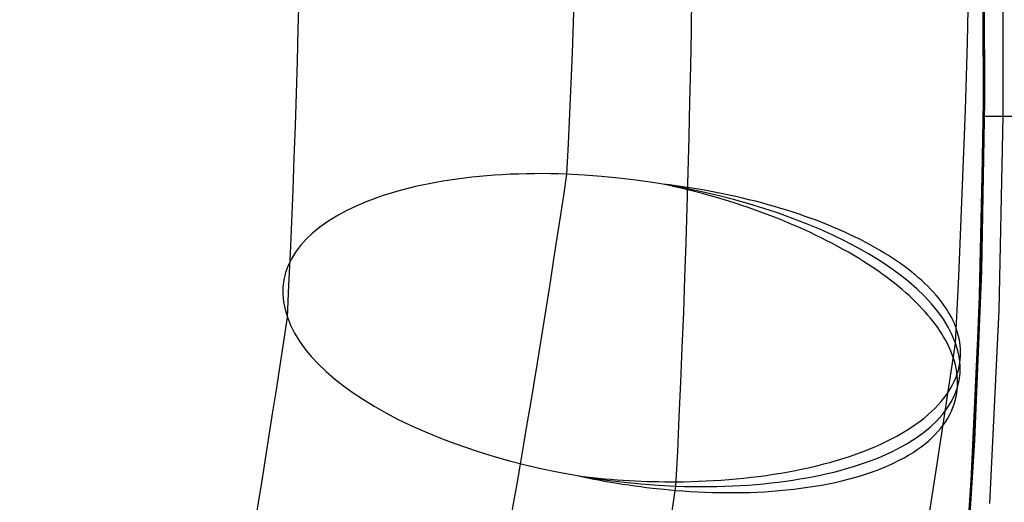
# Model space of a CAD drawing. Extents: x -3677 to -3089, y -67 to 482.
# Tile 69 of 110: x -3207 to -3178, y 68 to 82. Entities that reach past the tile are written whole.
import ezdxf

# ---------------------------------------------------------------- set-up
doc = ezdxf.new("R2010")
doc.units = 0
doc.layers.add('BRACCIOLI', color=97, linetype='CONTINUOUS')
doc.layers.add('CURVA_ORIGIN', color=125, linetype='CONTINUOUS')

msp = doc.modelspace()

# ---------------------------------------------------------------- linework, layer by layer
at = {"layer": 'BRACCIOLI'}
for p, q in [((-3178.885, 79.953, 18.581), (-3178.897, 84.964, 18.581)), ((-3178.974, 74.943, 18.581), (-3178.885, 79.953, 18.581)), ((-3179.176, 69.937, 18.581), (-3178.974, 74.943, 18.581)), ((-3179.493, 65.029, 18.581), (-3179.176, 69.937, 18.581))]:
    msp.add_line(p, q, dxfattribs=at)
at = {"layer": 'CURVA_ORIGIN'}
for p, q in [((-3178.923, 79.496, 18.581), (-3178.934, 85.197, 18.581)), ((-3178.337, 79.491, 19.995), (-3178.349, 85.205, 19.995)), ((-3178.919, 79.953, 17.581), (-3178.931, 84.964, 17.581)), ((-3179.009, 74.943, 17.581), (-3178.919, 79.953, 17.581)), ((-3179.044, 73.801, 18.581), (-3178.923, 79.496, 18.581)), ((-3178.458, 73.781, 19.995), (-3178.337, 79.491, 19.995)), ((-3188.176, 77.456, -47.198), (-3188.37, 77.499, -47.21)), ((-3188.174, 77.474, -47.191), (-3188.37, 77.499, -47.21)), ((-3187.982, 77.412, -47.183), (-3188.176, 77.456, -47.198)), ((-3187.979, 77.448, -47.167), (-3188.174, 77.474, -47.191)), ((-3187.788, 77.366, -47.164), (-3187.982, 77.412, -47.183)), ((-3187.783, 77.42, -47.14), (-3187.979, 77.448, -47.167)), ((-3187.594, 77.318, -47.141), (-3187.788, 77.366, -47.164)), ((-3187.587, 77.39, -47.11), (-3187.783, 77.42, -47.14)), ((-3187.4, 77.269, -47.115), (-3187.594, 77.318, -47.141)), ((-3187.391, 77.358, -47.076), (-3187.587, 77.39, -47.11)), ((-3187.206, 77.217, -47.084), (-3187.4, 77.269, -47.115)), ((-3187.195, 77.324, -47.038), (-3187.391, 77.358, -47.076)), ((-3187.012, 77.164, -47.051), (-3187.206, 77.217, -47.084)), ((-3186.999, 77.289, -46.996), (-3187.195, 77.324, -47.038)), ((-3186.804, 77.252, -46.95), (-3186.999, 77.289, -46.996)), ((-3186.609, 77.212, -46.901), (-3186.804, 77.252, -46.95)), ((-3186.414, 77.172, -46.848), (-3186.609, 77.212, -46.901)), ((-3186.818, 77.108, -47.013), (-3187.012, 77.164, -47.051)), ((-3186.625, 77.051, -46.971), (-3186.818, 77.108, -47.013)), ((-3186.432, 76.992, -46.926), (-3186.625, 77.051, -46.971)), ((-3186.24, 76.932, -46.877), (-3186.432, 76.992, -46.926)), ((-3186.221, 77.129, -46.791), (-3186.414, 77.172, -46.848)), ((-3186.049, 76.869, -46.824), (-3186.24, 76.932, -46.877)), ((-3186.028, 77.085, -46.73), (-3186.221, 77.129, -46.791)), ((-3185.836, 77.038, -46.665), (-3186.028, 77.085, -46.73)), ((-3185.645, 76.99, -46.597), (-3185.836, 77.038, -46.665)), ((-3185.456, 76.941, -46.525), (-3185.645, 76.99, -46.597)), ((-3185.268, 76.889, -46.449), (-3185.456, 76.941, -46.525)), ((-3185.859, 76.805, -46.767), (-3186.049, 76.869, -46.824)), ((-3185.67, 76.739, -46.707), (-3185.859, 76.805, -46.767)), ((-3185.483, 76.672, -46.642), (-3185.67, 76.739, -46.707)), ((-3185.297, 76.603, -46.574), (-3185.483, 76.672, -46.642)), ((-3185.081, 76.836, -46.369), (-3185.268, 76.889, -46.449)), ((-3184.897, 76.781, -46.286), (-3185.081, 76.836, -46.369)), ((-3184.714, 76.725, -46.199), (-3184.897, 76.781, -46.286)), ((-3184.532, 76.667, -46.109), (-3184.714, 76.725, -46.199)), ((-3184.353, 76.608, -46.015), (-3184.532, 76.667, -46.109)), ((-3185.112, 76.532, -46.502), (-3185.297, 76.603, -46.574)), ((-3184.929, 76.46, -46.427), (-3185.112, 76.532, -46.502)), ((-3184.748, 76.386, -46.347), (-3184.929, 76.46, -46.427)), ((-3184.568, 76.31, -46.264), (-3184.748, 76.386, -46.347)), ((-3184.176, 76.546, -45.917), (-3184.353, 76.608, -46.015)), ((-3184.002, 76.484, -45.816), (-3184.176, 76.546, -45.917)), ((-3183.829, 76.42, -45.711), (-3184.002, 76.484, -45.816)), ((-3183.66, 76.354, -45.604), (-3183.829, 76.42, -45.711)), ((-3183.493, 76.287, -45.493), (-3183.66, 76.354, -45.604)), ((-3184.391, 76.234, -46.178), (-3184.568, 76.31, -46.264)), ((-3184.215, 76.156, -46.088), (-3184.391, 76.234, -46.178)), ((-3184.043, 76.076, -45.994), (-3184.215, 76.156, -46.088)), ((-3183.872, 75.995, -45.897), (-3184.043, 76.076, -45.994)), ((-3183.328, 76.219, -45.379), (-3183.493, 76.287, -45.493)), ((-3183.167, 76.15, -45.261), (-3183.328, 76.219, -45.379)), ((-3183.008, 76.079, -45.141), (-3183.167, 76.15, -45.261)), ((-3182.852, 76.007, -45.018), (-3183.008, 76.079, -45.141)), ((-3183.704, 75.913, -45.796), (-3183.872, 75.995, -45.897)), ((-3183.538, 75.83, -45.692), (-3183.704, 75.913, -45.796)), ((-3183.375, 75.746, -45.585), (-3183.538, 75.83, -45.692)), ((-3182.7, 75.934, -44.892), (-3182.852, 76.007, -45.018)), ((-3182.551, 75.86, -44.763), (-3182.7, 75.934, -44.892)), ((-3182.405, 75.785, -44.632), (-3182.551, 75.86, -44.763)), ((-3182.262, 75.709, -44.498), (-3182.405, 75.785, -44.632)), ((-3183.215, 75.661, -45.475), (-3183.375, 75.746, -45.585)), ((-3183.058, 75.574, -45.361), (-3183.215, 75.661, -45.475)), ((-3182.904, 75.487, -45.245), (-3183.058, 75.574, -45.361)), ((-3182.753, 75.399, -45.126), (-3182.904, 75.487, -45.245)), ((-3182.123, 75.632, -44.361), (-3182.262, 75.709, -44.498)), ((-3181.987, 75.554, -44.223), (-3182.123, 75.632, -44.361)), ((-3181.855, 75.475, -44.082), (-3181.987, 75.554, -44.223)), ((-3181.726, 75.395, -43.939), (-3181.855, 75.475, -44.082)), ((-3182.606, 75.31, -45.003), (-3182.753, 75.399, -45.126)), ((-3182.461, 75.22, -44.878), (-3182.606, 75.31, -45.003)), ((-3182.32, 75.129, -44.751), (-3182.461, 75.22, -44.878)), ((-3181.602, 75.315, -43.794), (-3181.726, 75.395, -43.939)), ((-3181.481, 75.234, -43.647), (-3181.602, 75.315, -43.794)), ((-3181.363, 75.153, -43.498), (-3181.481, 75.234, -43.647)), ((-3182.182, 75.038, -44.621), (-3182.32, 75.129, -44.751)), ((-3182.048, 74.946, -44.488), (-3182.182, 75.038, -44.621)), ((-3181.917, 74.854, -44.353), (-3182.048, 74.946, -44.488)), ((-3181.25, 75.071, -43.347), (-3181.363, 75.153, -43.498)), ((-3181.14, 74.989, -43.195), (-3181.25, 75.071, -43.347)), ((-3181.034, 74.906, -43.042), (-3181.14, 74.989, -43.195)), ((-3180.932, 74.823, -42.887), (-3181.034, 74.906, -43.042)), ((-3179.21, 69.937, 17.581), (-3179.009, 74.943, 17.581)), ((-3181.79, 74.762, -44.216), (-3181.917, 74.854, -44.353)), ((-3181.666, 74.668, -44.076), (-3181.79, 74.762, -44.216)), ((-3181.547, 74.575, -43.935), (-3181.666, 74.668, -44.076)), ((-3180.834, 74.739, -42.731), (-3180.932, 74.823, -42.887)), ((-3180.74, 74.656, -42.574), (-3180.834, 74.739, -42.731)), ((-3180.65, 74.572, -42.416), (-3180.74, 74.656, -42.574)), ((-3181.43, 74.481, -43.791), (-3181.547, 74.575, -43.935)), ((-3181.318, 74.387, -43.646), (-3181.43, 74.481, -43.791)), ((-3181.21, 74.293, -43.499), (-3181.318, 74.387, -43.646)), ((-3180.564, 74.488, -42.257), (-3180.65, 74.572, -42.416)), ((-3180.481, 74.404, -42.097), (-3180.564, 74.488, -42.257)), ((-3180.403, 74.32, -41.937), (-3180.481, 74.404, -42.097)), ((-3180.328, 74.236, -41.776), (-3180.403, 74.32, -41.937)), ((-3181.105, 74.199, -43.351), (-3181.21, 74.293, -43.499)), ((-3181.004, 74.105, -43.201), (-3181.105, 74.199, -43.351)), ((-3180.907, 74.011, -43.049), (-3181.004, 74.105, -43.201)), ((-3180.257, 74.152, -41.614), (-3180.328, 74.236, -41.776)), ((-3180.191, 74.068, -41.453), (-3180.257, 74.152, -41.614)), ((-3180.127, 73.984, -41.291), (-3180.191, 74.068, -41.453)), ((-3180.814, 73.917, -42.897), (-3180.907, 74.011, -43.049)), ((-3180.725, 73.823, -42.743), (-3180.814, 73.917, -42.897)), ((-3180.64, 73.73, -42.588), (-3180.725, 73.823, -42.743)), ((-3180.558, 73.636, -42.432), (-3180.64, 73.73, -42.588)), ((-3180.068, 73.901, -41.128), (-3180.127, 73.984, -41.291)), ((-3180.013, 73.818, -40.966), (-3180.068, 73.901, -41.128)), ((-3179.961, 73.735, -40.804), (-3180.013, 73.818, -40.966)), ((-3179.913, 73.652, -40.642), (-3179.961, 73.735, -40.804)), ((-3179.313, 68.117, 18.581), (-3179.044, 73.801, 18.581)), ((-3178.729, 68.081, 19.995), (-3178.458, 73.781, 19.995)), ((-3180.481, 73.543, -42.276), (-3180.558, 73.636, -42.432)), ((-3180.407, 73.451, -42.119), (-3180.481, 73.543, -42.276)), ((-3180.337, 73.358, -41.961), (-3180.407, 73.451, -42.119)), ((-3179.868, 73.57, -40.48), (-3179.913, 73.652, -40.642)), ((-3179.827, 73.489, -40.319), (-3179.868, 73.57, -40.48)), ((-3179.79, 73.407, -40.158), (-3179.827, 73.489, -40.319)), ((-3180.271, 73.267, -41.803), (-3180.337, 73.358, -41.961)), ((-3180.208, 73.175, -41.644), (-3180.271, 73.267, -41.803)), ((-3180.15, 73.085, -41.485), (-3180.208, 73.175, -41.644)), ((-3179.756, 73.327, -39.997), (-3179.79, 73.407, -40.158)), ((-3179.725, 73.247, -39.837), (-3179.756, 73.327, -39.997)), ((-3179.692, 73.147, -39.638), (-3179.725, 73.247, -39.837)), ((-3180.095, 72.995, -41.326), (-3180.15, 73.085, -41.485)), ((-3180.044, 72.905, -41.166), (-3180.095, 72.995, -41.326)), ((-3179.996, 72.816, -41.007), (-3180.044, 72.905, -41.166)), ((-3179.663, 73.047, -39.437), (-3179.692, 73.147, -39.638)), ((-3179.639, 72.946, -39.233), (-3179.663, 73.047, -39.437)), ((-3179.62, 72.845, -39.027), (-3179.639, 72.946, -39.233)), ((-3179.952, 72.728, -40.848), (-3179.996, 72.816, -41.007)), ((-3179.912, 72.641, -40.689), (-3179.952, 72.728, -40.848)), ((-3179.875, 72.554, -40.53), (-3179.912, 72.641, -40.689)), ((-3179.606, 72.742, -38.819), (-3179.62, 72.845, -39.027)), ((-3179.597, 72.639, -38.609), (-3179.606, 72.742, -38.819)), ((-3179.594, 72.536, -38.397), (-3179.597, 72.639, -38.609)), ((-3179.842, 72.469, -40.372), (-3179.875, 72.554, -40.53)), ((-3179.811, 72.384, -40.214), (-3179.842, 72.469, -40.372)), ((-3179.779, 72.279, -40.017), (-3179.811, 72.384, -40.214)), ((-3179.75, 72.174, -39.818), (-3179.779, 72.279, -40.017)), ((-3179.617, 72.224, -37.75), (-3179.604, 72.328, -37.967)), ((-3179.604, 72.328, -37.967), (-3179.596, 72.432, -38.183)), ((-3179.596, 72.432, -38.183), (-3179.594, 72.536, -38.397)), ((-3179.727, 72.069, -39.617), (-3179.75, 72.174, -39.818)), ((-3179.708, 71.963, -39.412), (-3179.727, 72.069, -39.617)), ((-3179.693, 71.91, -37.093), (-3179.662, 72.014, -37.313)), ((-3179.662, 72.014, -37.313), (-3179.637, 72.119, -37.532)), ((-3179.637, 72.119, -37.532), (-3179.617, 72.224, -37.75)), ((-3179.824, 71.597, -36.43), (-3179.774, 71.701, -36.651)), ((-3179.774, 71.701, -36.651), (-3179.73, 71.805, -36.872)), ((-3179.73, 71.805, -36.872), (-3179.693, 71.91, -37.093)), ((-3179.695, 71.857, -39.206), (-3179.708, 71.963, -39.412)), ((-3179.686, 71.75, -38.997), (-3179.695, 71.857, -39.206)), ((-3179.683, 71.644, -38.786), (-3179.686, 71.75, -38.997)), ((-3179.942, 71.391, -35.986), (-3179.88, 71.494, -36.208)), ((-3179.88, 71.494, -36.208), (-3179.824, 71.597, -36.43)), ((-3179.707, 71.326, -38.142), (-3179.693, 71.432, -38.359)), ((-3179.693, 71.432, -38.359), (-3179.686, 71.538, -38.573)), ((-3179.686, 71.538, -38.573), (-3179.683, 71.644, -38.786)), ((-3180.168, 71.087, -35.325), (-3180.086, 71.187, -35.545)), ((-3180.086, 71.187, -35.545), (-3180.011, 71.289, -35.765)), ((-3180.011, 71.289, -35.765), (-3179.942, 71.391, -35.986)), ((-3179.752, 71.115, -37.706), (-3179.726, 71.221, -37.925)), ((-3179.726, 71.221, -37.925), (-3179.707, 71.326, -38.142)), ((-3180.45, 70.791, -34.673), (-3180.35, 70.889, -34.889)), ((-3180.35, 70.889, -34.889), (-3180.255, 70.987, -35.106)), ((-3180.255, 70.987, -35.106), (-3180.168, 71.087, -35.325)), ((-3179.864, 70.804, -37.043), (-3179.82, 70.907, -37.264)), ((-3179.82, 70.907, -37.264), (-3179.783, 71.011, -37.486)), ((-3179.783, 71.011, -37.486), (-3179.752, 71.115, -37.706)), ((-3180.789, 70.508, -34.037), (-3180.67, 70.601, -34.247)), ((-3180.67, 70.601, -34.247), (-3180.557, 70.695, -34.459)), ((-3180.557, 70.695, -34.459), (-3180.45, 70.791, -34.673)), ((-3180.031, 70.501, -36.375), (-3179.969, 70.601, -36.598)), ((-3179.969, 70.601, -36.598), (-3179.913, 70.702, -36.82)), ((-3179.913, 70.702, -36.82), (-3179.864, 70.804, -37.043)), ((-3181.183, 70.239, -33.422), (-3181.046, 70.327, -33.624)), ((-3181.046, 70.327, -33.624), (-3180.915, 70.417, -33.829)), ((-3180.915, 70.417, -33.829), (-3180.789, 70.508, -34.037)), ((-3180.255, 70.209, -35.708), (-3180.174, 70.305, -35.93)), ((-3180.174, 70.305, -35.93), (-3180.1, 70.402, -36.152)), ((-3180.1, 70.402, -36.152), (-3180.031, 70.501, -36.375)), ((-3181.787, 69.908, -32.645), (-3181.628, 69.988, -32.834)), ((-3181.628, 69.988, -32.834), (-3181.474, 70.069, -33.026)), ((-3181.474, 70.069, -33.026), (-3181.326, 70.153, -33.222)), ((-3181.326, 70.153, -33.222), (-3181.183, 70.239, -33.422)), ((-3180.536, 69.931, -35.049), (-3180.436, 70.022, -35.268)), ((-3180.436, 70.022, -35.268), (-3180.343, 70.115, -35.487)), ((-3180.343, 70.115, -35.487), (-3180.255, 70.209, -35.708)), ((-3182.472, 69.613, -31.929), (-3182.294, 69.683, -32.102)), ((-3182.294, 69.683, -32.102), (-3182.12, 69.756, -32.279)), ((-3182.12, 69.756, -32.279), (-3181.951, 69.831, -32.46)), ((-3181.951, 69.831, -32.46), (-3181.787, 69.908, -32.645)), ((-3180.997, 69.588, -34.191), (-3180.873, 69.67, -34.402)), ((-3180.873, 69.67, -34.402), (-3180.755, 69.755, -34.616)), ((-3180.755, 69.755, -34.616), (-3180.642, 69.842, -34.832)), ((-3180.642, 69.842, -34.832), (-3180.536, 69.931, -35.049)), ((-3179.528, 65.029, 17.581), (-3179.21, 69.937, 17.581)), ((-3179.21, 69.937, 17.581), (-3179.21, 69.937, 18.581)), ((-3183.228, 69.358, -31.285), (-3183.033, 69.418, -31.439)), ((-3183.033, 69.418, -31.439), (-3182.842, 69.48, -31.597)), ((-3182.842, 69.48, -31.597), (-3182.655, 69.545, -31.761)), ((-3182.655, 69.545, -31.761), (-3182.472, 69.613, -31.929)), ((-3181.406, 69.354, -33.571), (-3181.264, 69.429, -33.775)), ((-3181.264, 69.429, -33.775), (-3181.128, 69.507, -33.982)), ((-3181.128, 69.507, -33.982), (-3180.997, 69.588, -34.191)), ((-3184.46, 69.056, -30.468), (-3184.248, 69.099, -30.591)), ((-3184.248, 69.099, -30.591), (-3184.038, 69.145, -30.719)), ((-3184.038, 69.145, -30.719), (-3183.831, 69.194, -30.853)), ((-3183.831, 69.194, -30.853), (-3183.627, 69.246, -30.992)), ((-3183.627, 69.246, -30.992), (-3183.426, 69.301, -31.136)), ((-3183.426, 69.301, -31.136), (-3183.228, 69.358, -31.285)), ((-3182.026, 69.078, -32.789), (-3181.863, 69.143, -32.979)), ((-3181.863, 69.143, -32.979), (-3181.705, 69.211, -33.173)), ((-3181.705, 69.211, -33.173), (-3181.553, 69.281, -33.371)), ((-3181.553, 69.281, -33.371), (-3181.406, 69.354, -33.571)), ((-3190.819, 68.887, -29.113), (-3190.636, 68.849, -29.105)), ((-3190.819, 68.887, -29.113), (-3190.634, 68.866, -29.098)), ((-3190.636, 68.849, -29.105), (-3190.454, 68.812, -29.1)), ((-3190.634, 68.866, -29.098), (-3190.45, 68.846, -29.086)), ((-3190.454, 68.812, -29.1), (-3190.272, 68.777, -29.099)), ((-3190.45, 68.846, -29.086), (-3190.267, 68.827, -29.077)), ((-3190.267, 68.827, -29.077), (-3190.084, 68.81, -29.071)), ((-3190.084, 68.81, -29.071), (-3189.903, 68.795, -29.068)), ((-3189.903, 68.795, -29.068), (-3189.722, 68.781, -29.068)), ((-3186.433, 68.787, -29.603), (-3186.211, 68.806, -29.678)), ((-3186.211, 68.806, -29.678), (-3185.989, 68.828, -29.758)), ((-3185.989, 68.828, -29.758), (-3185.767, 68.853, -29.843)), ((-3185.767, 68.853, -29.843), (-3185.546, 68.88, -29.934)), ((-3185.546, 68.88, -29.934), (-3185.326, 68.909, -30.03)), ((-3185.326, 68.909, -30.03), (-3185.107, 68.942, -30.131)), ((-3185.107, 68.942, -30.131), (-3184.89, 68.977, -30.238)), ((-3184.89, 68.977, -30.238), (-3184.674, 69.015, -30.35)), ((-3184.674, 69.015, -30.35), (-3184.46, 69.056, -30.468)), ((-3183.1, 68.749, -31.731), (-3182.911, 68.797, -31.896)), ((-3182.911, 68.797, -31.896), (-3182.725, 68.847, -32.066)), ((-3182.725, 68.847, -32.066), (-3182.544, 68.9, -32.24)), ((-3182.544, 68.9, -32.24), (-3182.367, 68.957, -32.419)), ((-3182.367, 68.957, -32.419), (-3182.194, 69.016, -32.602)), ((-3182.194, 69.016, -32.602), (-3182.026, 69.078, -32.789)), ((-3190.272, 68.777, -29.099), (-3190.091, 68.744, -29.1)), ((-3190.091, 68.744, -29.1), (-3189.911, 68.712, -29.104)), ((-3189.911, 68.712, -29.104), (-3189.732, 68.682, -29.111)), ((-3189.732, 68.682, -29.111), (-3189.553, 68.654, -29.122)), ((-3189.722, 68.781, -29.068), (-3189.542, 68.769, -29.072)), ((-3189.553, 68.654, -29.122), (-3189.376, 68.627, -29.135)), ((-3189.542, 68.769, -29.072), (-3189.363, 68.758, -29.078)), ((-3189.376, 68.627, -29.135), (-3189.2, 68.602, -29.15)), ((-3189.363, 68.758, -29.078), (-3189.185, 68.748, -29.087)), ((-3189.2, 68.602, -29.15), (-3189.025, 68.578, -29.169)), ((-3189.185, 68.748, -29.087), (-3189.009, 68.741, -29.098)), ((-3189.025, 68.578, -29.169), (-3188.852, 68.556, -29.19)), ((-3189.009, 68.741, -29.098), (-3188.834, 68.734, -29.113)), ((-3188.852, 68.556, -29.19), (-3188.679, 68.536, -29.214)), ((-3188.834, 68.734, -29.113), (-3188.66, 68.729, -29.13)), ((-3188.679, 68.536, -29.214), (-3188.339, 68.5, -29.269)), ((-3188.66, 68.729, -29.13), (-3188.488, 68.725, -29.149)), ((-3188.488, 68.725, -29.149), (-3188.317, 68.723, -29.172)), ((-3188.317, 68.723, -29.172), (-3187.979, 68.722, -29.224)), ((-3187.979, 68.722, -29.224), (-3187.761, 68.724, -29.263)), ((-3187.761, 68.724, -29.263), (-3187.541, 68.729, -29.307)), ((-3187.541, 68.729, -29.307), (-3187.32, 68.736, -29.356)), ((-3187.32, 68.736, -29.356), (-3187.099, 68.745, -29.41)), ((-3187.099, 68.745, -29.41), (-3186.877, 68.757, -29.469)), ((-3186.877, 68.757, -29.469), (-3186.655, 68.771, -29.534)), ((-3186.655, 68.771, -29.534), (-3186.433, 68.787, -29.603)), ((-3184.515, 68.503, -30.709), (-3184.305, 68.529, -30.84)), ((-3184.305, 68.529, -30.84), (-3184.097, 68.558, -30.976)), ((-3184.097, 68.558, -30.976), (-3183.892, 68.59, -31.117)), ((-3183.892, 68.59, -31.117), (-3183.689, 68.626, -31.263)), ((-3183.689, 68.626, -31.263), (-3183.489, 68.664, -31.414)), ((-3183.489, 68.664, -31.414), (-3183.293, 68.705, -31.57)), ((-3183.293, 68.705, -31.57), (-3183.1, 68.749, -31.731)), ((-3188.339, 68.5, -29.269), (-3188.005, 68.469, -29.334)), ((-3188.005, 68.469, -29.334), (-3187.788, 68.453, -29.382)), ((-3187.788, 68.453, -29.382), (-3187.57, 68.438, -29.434)), ((-3187.57, 68.438, -29.434), (-3187.351, 68.426, -29.492)), ((-3187.351, 68.426, -29.492), (-3187.132, 68.416, -29.554)), ((-3187.132, 68.416, -29.554), (-3186.912, 68.408, -29.622)), ((-3186.912, 68.408, -29.622), (-3186.692, 68.403, -29.694)), ((-3186.692, 68.403, -29.694), (-3186.471, 68.401, -29.772)), ((-3186.471, 68.401, -29.772), (-3186.251, 68.401, -29.855)), ((-3186.251, 68.401, -29.855), (-3186.031, 68.404, -29.943)), ((-3186.031, 68.404, -29.943), (-3185.811, 68.41, -30.036)), ((-3185.811, 68.41, -30.036), (-3185.592, 68.418, -30.135)), ((-3185.592, 68.418, -30.135), (-3185.374, 68.429, -30.239)), ((-3185.374, 68.429, -30.239), (-3185.157, 68.443, -30.349)), ((-3185.157, 68.443, -30.349), (-3184.942, 68.46, -30.464)), ((-3184.942, 68.46, -30.464), (-3184.728, 68.48, -30.584)), ((-3184.728, 68.48, -30.584), (-3184.515, 68.503, -30.709)), ((-3179.746, 62.45, 18.581), (-3179.313, 68.117, 18.581))]:
    msp.add_line(p, q, dxfattribs=at)
at = {"layer": 'CURVA_ORIGIN', "extrusion": (-0.929514, -0.104197, 0.353762)}
for centre, radius, start, end in [((-495.26, -1299.568, 2933.873), 162.368, 64.97808, 88.88702), ((-495.302, -1298.091, 2941.518), 148.995, 65.2011, 88.99259), ((-495.301, -1300.53, 2945.772), 170.975, 65.09855, 88.79345)]:
    msp.add_arc(centre, radius, start, end, dxfattribs=at)
at = {"layer": 'CURVA_ORIGIN', "extrusion": (-0.929514, -0.104199, 0.353761)}
msp.add_arc((-495.351, -1299.06, 2953.416), 157.611, 65.32063, 88.88649, dxfattribs=at)
at = {"layer": 'CURVA_ORIGIN', "extrusion": (-0.009019, -0.999959, 5.99408e-11)}
msp.add_arc((-3177.51, 18.581, -50.822), 2, 89.9996, 179.9996, dxfattribs=at)
at = {"layer": 'CURVA_ORIGIN', "extrusion": (0.117619, 0.890435, 0.43965)}
msp.add_arc((3171.822, 117.303, -326.761), 9.955, 282.0989, 12.9413, dxfattribs=at)
at = {"layer": 'CURVA_ORIGIN', "extrusion": (-0.985357, 0.080525, 0.150291)}
for centre, radius, start, end in [((149.631, -599.657, 3143.667), 81.091, 34.88006, 66.17263), ((150.241, -600.175, 3133.034), 90.924, 34.82987, 66.55241), ((150.412, -600.662, 3142.428), 101.904, 34.56683, 66.34729)]:
    msp.add_arc(centre, radius, start, end, dxfattribs=at)
at = {"layer": 'CURVA_ORIGIN', "extrusion": (0.117649, 0.890437, 0.439638)}
msp.add_arc((3171.858, 117.611, -326.856), 10.206, 192.3561, 281.5228, dxfattribs=at)
at = {"layer": 'CURVA_ORIGIN', "extrusion": (-0.985357, 0.080524, 0.15029)}
msp.add_arc((149.788, -600.148, 3153.062), 92.084, 34.58442, 65.98705, dxfattribs=at)
at = {"layer": 'CURVA_ORIGIN', "extrusion": (0.117641, 0.89046, 0.439592)}
msp.add_arc((3171.546, 117.357, -326.828), 10.206, 12.3526, 101.5212, dxfattribs=at)
at = {"layer": 'CURVA_ORIGIN', "extrusion": (0.117658, 0.890438, 0.439632)}
msp.add_arc((3171.588, 117.668, -326.885), 9.956, 102.1073, 192.9399, dxfattribs=at)

doc.saveas('drawing.dxf')
